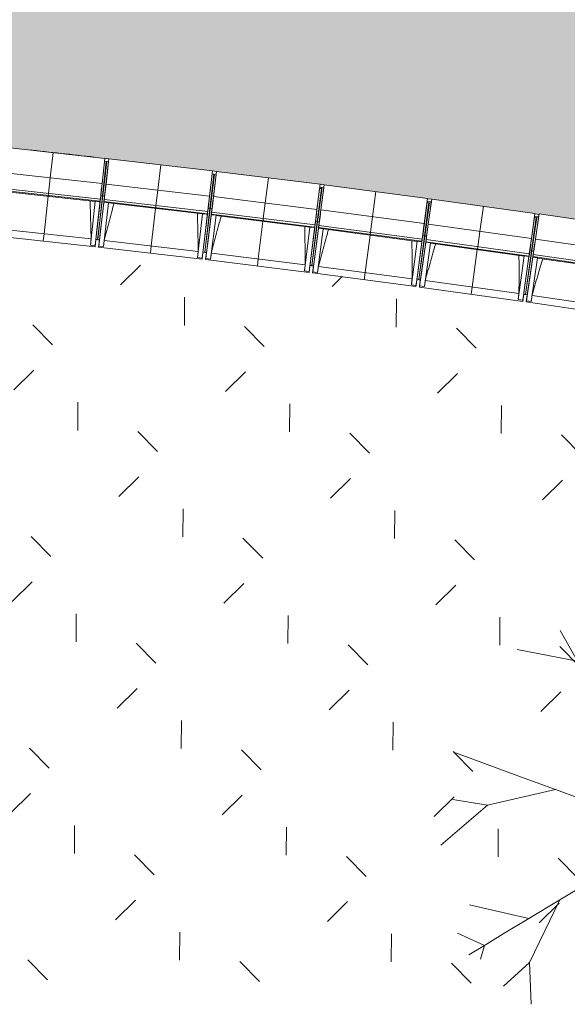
# Model space of a CAD drawing. Header units: centimetres. Extents: x -3187 to 4392, y -3706 to 602.
# Tile 6 of 26: x -793 to -336, y -3705 to -2883. Entities that reach past the tile are written whole.
import ezdxf

# ---------------------------------------------------------------- set-up
doc = ezdxf.new("R2010")
doc.units = ezdxf.units.CM
for name, color, linetype, lineweight in [('0-1', 7, 'Continuous', 5), ('ANNOTATIONS-1', 7, 'Continuous', 9), ('OSSATURE', 7, 'Continuous', 9), ('SOL', 7, 'Continuous', 9), ('TOIT', 7, 'Continuous', 9), ('Z', 7, 'Continuous', 9)]:
    doc.layers.add(name, color=color, linetype=linetype, lineweight=lineweight)
for name, color, linetype, lineweight, true_color in [('A-FLOR-PATT-1', 7, 'Continuous', 5, 0xf4f4f4), ('AB1_MAC-1', 7, 'Continuous', 9, 0xaaaaaa), ('AB3_VEGETATION-1', 7, 'Continuous', 9, 0xaaaaaa), ('AB3_VEGETATION_pelouse_surface-1', 7, 'Continuous', 9, 0xaaaaaa), ('OSSATURE-1', 5, 'Continuous', 9, 0x0000ff)]:
    doc.layers.add(name, color=color, linetype=linetype, lineweight=lineweight, true_color=true_color)
pattern_1 = [(0, (0, 0), (162.56, 40.64), [6.706, -115.214, 6.706, -115.214, -650.24]), (0, (0, 0), (162.56, 40.64), [-243.84, 6.706, -237.134, 6.706, -115.214, -284.48]), (0, (0, 0), (162.56, 40.64), [-609.6, 6.706, -74.574, 6.706, -196.494]), (120, (60.96, 20.32), (-116.47527, 120.4611), [6.706, -115.214, 6.706, -115.214, -650.24]), (120, (60.96, 20.32), (-116.47527, 120.4611), [-243.84, 6.706, -237.134, 6.706, -115.214, -284.48]), (120, (60.96, 20.32), (-116.47527, 120.4611), [-609.6, 6.706, -74.574, 6.706, -196.494]), (240, (81.28, 101.6), (-46.08473, -161.1011), [6.706, -115.214, 6.706, -115.214, -650.24]), (240, (81.28, 101.6), (-46.08473, -161.1011), [-243.84, 6.706, -237.134, 6.706, -115.214, -284.48]), (240, (81.28, 101.6), (-46.08473, -161.1011), [-609.6, 6.706, -74.574, 6.706, -196.494])]

# ---------------------------------------------------------------- blocks, each defined once
blk = doc.blocks.new('B02_ARC_rvt-1-2021_015_1011_ARC_1_100_Aménagement extérieur Etat projeté')
at = {"layer": 'A-FLOR-PATT-1'}
blk.add_hatch(color=256, dxfattribs=at).paths.add_polyline_path([(324.34, -3162.33), (461.48, -2506.28), (360.94, -2485.75), (250.36, -2464.27), (247.57, -2479), (126.31, -2456.74), (5.7, -2435.87), (-114.92, -2416.3), (-235.54, -2397.99), (-356.16, -2380.97), (-456.68, -2367.66), (-577.3, -2352.96), (-697.92, -2339.51), (-818.54, -2327.31), (-939.16, -2316.36), (-1042.07, -2307.93), (-1041.3, -2297.96), (-1046.26, -2297.58), (-1049, -2330.64), (-1184.99, -2320.29), (-1315.43, -2310.67), (-1315.43, -2312.18), (-1313.5, -2312.3), (-1318.89, -2399.13), (-1320.93, -2399.13), (-1321.11, -2402), (-1319.08, -2402.12), (-1324.66, -2488.94), (-1326.51, -2488.96), (-1326.69, -2491.82), (-1324.66, -2491.95), (-1330.05, -2578.78), (-1332.09, -2578.78), (-1332.27, -2581.65), (-1330.24, -2581.78), (-1335.64, -2668.61), (-1337.67, -2668.61), (-1337.85, -2671.48), (-1335.82, -2671.6), (-1341.4, -2758.42), (-1343.25, -2758.44), (-1343.43, -2761.3), (-1341.4, -2761.43), (-1346.8, -2848.26), (-1348.84, -2848.26), (-1349.01, -2851.13), (-1346.99, -2851.26), (-1352.7, -2943.19), (-1220.61, -2952.15), (-1099.99, -2961.54), (-979.37, -2972.13), (-858.75, -2983.93), (-722.14, -2998.73), (-722.14, -2998.79), (-597.4, -3013.58), (-542.47, -3020.42), (-542.47, -3020.67), (-539.03, -3021.1), (-539, -3020.86), (-452.76, -3032.34), (-452.75, -3032.61), (-449.34, -3033.07), (-449.29, -3032.7), (-363.12, -3044.69), (-363.12, -3045.13), (-359.73, -3045.63), (-359.66, -3045.18), (-273.58, -3057.79), (-273.58, -3058.32), (-270.21, -3058.81), (-270.13, -3058.3), (-184.14, -3071.54), (-184.07, -3072.33), (-180.82, -3072.84), (-180.69, -3072.07), (-94.82, -3086.05), (-94.8, -3086.9), (-91.52, -3087.45), (-91.36, -3086.48), (-5.57, -3100.95), (-5.57, -3102.05), (-2.32, -3102.63), (-2.12, -3101.53), (83.56, -3116.62), (83.56, -3117.9), (86.77, -3118.47), (86.99, -3117.23), (172.57, -3132.93), (172.28, -3134.48), (175.7, -3135.12), (176, -3133.56), (261.46, -3149.87), (261.11, -3151.67), (264.52, -3152.35), (264.88, -3150.53), (323.92, -3162.24)])
at = {"layer": 'SOL'}
for p, q in [((-718.67, -2999.09), (-722.14, -2998.69)), ((-722.14, -2998.69), (-718.67, -2999.09)), ((-628.8, -3009.7), (-632.27, -3009.28)), ((-632.27, -3009.28), (-628.8, -3009.7)), ((-539.02, -3020.98), (-542.48, -3020.54)), ((-542.48, -3020.54), (-539.02, -3020.98)), ((-449.32, -3032.93), (-452.78, -3032.45)), ((-452.78, -3032.45), (-449.32, -3032.93)), ((-359.71, -3045.53), (-363.17, -3045.03)), ((-363.17, -3045.03), (-359.71, -3045.53))]:
    blk.add_line(p, q, dxfattribs=at)
blk.add_arc((-2112.48, -15182.73), 12263.11, 83.531748, 83.79155, dxfattribs=at)
blk.add_arc((-2112.48, -15182.73), 12263.11, 83.531748, 83.79155, dxfattribs=at)
blk = doc.blocks.new('20_MUR PREFA_01 - MODULE_01 B-3165811-2021_015_1011_ARC_1_100_Aménagement extérieur Etat projeté')
at = {"layer": 'Z'}
for p, q in [((0, 72.21), (0, 66.14)), ((0, 66.14), (0, 34.62)), ((0, 34.62), (0, 33.97)), ((0, 33.97), (0, 32.17)), ((0, 32.17), (0, 19.17)), ((0, 19.17), (0, -2.03))]:
    blk.add_line(p, q, dxfattribs=at)
blk = doc.blocks.new('27_POUTRE TRAPEZE BETON - 300 x 600 mm-3203909-2021_015_1011_ARC_1_100_Aménagement extérieur Etat projeté')
at = {"layer": 'OSSATURE'}
h = blk.add_hatch(dxfattribs=at)
h.set_pattern_fill('FP_9', color=256, style=0, pattern_type=2)
h.set_pattern_definition([(97.87, (-2748.997, 39.045), (-62.5159, 155.4642), [6.706, -115.214, 6.706, -765.454]), (97.87, (-2748.997, 39.045), (-62.5159, 155.4642), [-128.626, -115.214, 6.706, -237.134, -406.4]), (97.87, (-2748.997, 39.045), (-62.5159, 155.4642), [-487.68, 6.706, -115.214, 6.706, -277.774]), (97.87, (-2748.997, 39.045), (-62.5159, 155.4642), [-616.306, -74.574, 6.706, -196.494]), (217.87, (-2777.473, 96.65), (-103.378, -131.87247), [6.706, -115.214, 6.706, -765.454]), (217.87, (-2777.473, 96.65), (-103.378, -131.87247), [-128.626, -115.214, 6.706, -237.134, -406.4]), (217.87, (-2777.473, 96.65), (-103.378, -131.87247), [-487.68, 6.706, -115.214, 6.706, -277.774]), (217.87, (-2777.473, 96.65), (-103.378, -131.87247), [-616.306, -74.574, 6.706, -196.494]), (337.87, (-2860.77, 105.65), (165.8939, -23.59176), [6.706, -115.214, 6.706, -765.454]), (337.87, (-2860.77, 105.65), (165.8939, -23.59176), [-128.626, -115.214, 6.706, -237.134, -406.4]), (337.87, (-2860.77, 105.65), (165.8939, -23.59176), [-487.68, 6.706, -115.214, 6.706, -277.774]), (337.87, (-2860.77, 105.65), (165.8939, -23.59176), [-616.306, -74.574, 6.706, -196.494])])
h.paths.add_polyline_path([(319.97, 9.25), (319.15, 9.25), (319.15, 5.78), (319.97, 5.78), (319.97, 6.76)])
for p, q in [((319.97, 8.2), (319.97, 9.25)), ((319.97, 9.25), (319.97, 5.78)), ((319.97, 5.78), (319.97, 8.2))]:
    blk.add_line(p, q, dxfattribs=at)
blk = doc.blocks.new('B02_DC_STR_rvt-1-2021_015_1011_ARC_1_100_Aménagement extérieur Etat projeté')
at = {"layer": 'OSSATURE'}
h = blk.add_hatch(dxfattribs=at)
h.set_pattern_fill('FP_5', color=256, style=0, pattern_type=2)
h.set_pattern_definition(pattern_1)
h.paths.add_polyline_path([(-541.36, -3024.01), (-541.24, -3023.14), (-542.78, -3022.94), (-542.89, -3023.8), (-541.77, -3023.95)])
h = blk.add_hatch(dxfattribs=at)
h.set_pattern_fill('FP_5', color=256, style=0, pattern_type=2)
h.set_pattern_definition(pattern_1)
h.paths.add_polyline_path([(-360.14, -3048.46), (-360.01, -3047.57), (-363.45, -3047.07), (-363.57, -3047.94), (-362.74, -3048.07)])
at = {"layer": 'ANNOTATIONS-1'}
for p, q in [((-726.62, -3066.87), (-729.6, -3066.53)), ((-637.24, -3077.36), (-640.21, -3077)), ((-547.92, -3088.49), (-550.9, -3088.11)), ((-458.7, -3100.27), (-461.67, -3099.87)), ((-369.56, -3112.68), (-372.53, -3112.26))]:
    blk.add_line(p, q, dxfattribs=at)
at = {"layer": 'OSSATURE'}
for p, q in [((-808.62, -2989.22), (-722.14, -2998.73)), ((-725.58, -3029.98), (-722.42, -3001.29)), ((-722.14, -2998.73), (-724.46, -3019.8)), ((-720.93, -3001.45), (-724.09, -3030.14)), ((-723.82, -3030.16), (-720.46, -3001.5)), ((-722.33, -3030.33), (-718.97, -3001.67)), ((-721.14, -3020.17), (-718.67, -2999.12)), ((-718.67, -2999.12), (-632.26, -3009.26)), ((-810.94, -3010.29), (-724.46, -3019.8)), ((-632.26, -3009.26), (-634.73, -3030.31)), ((-631.42, -3030.7), (-628.8, -3009.66)), ((-628.8, -3009.66), (-542.47, -3020.42)), ((-635.93, -3040.47), (-632.56, -3011.8)), ((-631.07, -3011.98), (-634.44, -3040.65)), ((-634.17, -3040.67), (-630.6, -3012.04)), ((-632.68, -3040.86), (-629.12, -3012.21)), ((-812.56, -3025), (-726.08, -3034.51)), ((-725.88, -3032.73), (-812.36, -3023.21)), ((-808.65, -3026.08), (-730.13, -3034.73)), ((-724.97, -3024.41), (-726.08, -3034.51)), ((-724.46, -3019.8), (-725.88, -3032.73)), ((-725.88, -3032.73), (-725.1, -3025.64)), ((-725.1, -3025.64), (-724.85, -3023.35)), ((-724.85, -3023.35), (-724.97, -3024.41)), ((-722.87, -3034.87), (-721.68, -3024.77)), ((-722.66, -3033.08), (-721.14, -3020.17)), ((-721.83, -3026), (-722.66, -3033.08)), ((-721.56, -3023.72), (-721.83, -3026)), ((-721.68, -3024.77), (-721.56, -3023.72)), ((-721.14, -3020.17), (-634.73, -3030.31)), ((-546.35, -3051.61), (-542.89, -3023.8)), ((-542.47, -3020.42), (-545.09, -3041.46)), ((-541.4, -3024), (-544.86, -3051.8)), ((-544.6, -3051.82), (-540.82, -3023.19)), ((-543.11, -3052.02), (-539.33, -3023.38)), ((-542.89, -3023.8), (-541.36, -3024.01)), ((-541.36, -3024.01), (-542.89, -3023.8)), ((-541.77, -3041.87), (-539, -3020.86)), ((-541.24, -3023.14), (-541.36, -3024.01)), ((-539, -3020.86), (-452.75, -3032.24)), ((-730.1, -3034.51), (-734.14, -3071.19)), ((-726.13, -3034.95), (-730.16, -3071.62)), ((-726.13, -3034.93), (-730.11, -3034.49)), ((-730.11, -3034.49), (-730.1, -3034.51)), ((-726.13, -3034.95), (-730.1, -3034.51)), ((-725.72, -3031.22), (-728.98, -3060.89)), ((-728.12, -3066.81), (-723.82, -3030.16)), ((-724.09, -3030.14), (-728.1, -3066.61)), ((-726.08, -3034.51), (-726.13, -3034.93)), ((-725.96, -3061.22), (-722.48, -3031.57)), ((-725.58, -3029.98), (-725.72, -3031.22)), ((-724.09, -3030.14), (-725.58, -3029.98)), ((-722.33, -3030.33), (-723.82, -3030.16)), ((-722.92, -3035.28), (-722.87, -3034.87)), ((-722.87, -3034.87), (-636.46, -3045.01)), ((-636.25, -3043.22), (-722.66, -3033.08)), ((-722.48, -3031.57), (-722.33, -3030.33)), ((-635.27, -3034.91), (-636.46, -3045.01)), ((-634.73, -3030.31), (-636.25, -3043.22)), ((-635.42, -3036.14), (-635.15, -3033.86)), ((-635.15, -3033.86), (-635.27, -3034.91)), ((-633.03, -3043.6), (-631.42, -3030.7)), ((-631.86, -3034.24), (-632.15, -3036.52)), ((-631.99, -3035.3), (-631.86, -3034.24)), ((-631.42, -3030.7), (-545.09, -3041.46)), ((-452.75, -3032.24), (-455.52, -3053.25)), ((-452.21, -3053.69), (-449.29, -3032.7)), ((-449.29, -3032.7), (-363.12, -3044.69)), ((-727.22, -3071.95), (-722.92, -3035.3)), ((-723.24, -3072.42), (-718.94, -3035.77)), ((-722.92, -3035.3), (-722.92, -3035.28)), ((-718.94, -3035.75), (-722.92, -3035.28)), ((-718.94, -3035.77), (-722.92, -3035.3)), ((-718.96, -3035.98), (-640.51, -3045.19)), ((-718.94, -3035.77), (-718.94, -3035.75)), ((-636.07, -3041.71), (-639.55, -3071.36)), ((-634.44, -3040.65), (-638.74, -3077.3)), ((-638.71, -3077.08), (-634.17, -3040.67)), ((-636.53, -3071.71), (-632.84, -3042.09)), ((-636.25, -3043.22), (-635.42, -3036.14)), ((-635.93, -3040.47), (-636.07, -3041.71)), ((-634.44, -3040.65), (-635.93, -3040.47)), ((-632.68, -3040.86), (-634.17, -3040.67)), ((-633.25, -3045.39), (-631.99, -3035.3)), ((-632.15, -3036.52), (-633.03, -3043.6)), ((-632.84, -3042.09), (-632.68, -3040.86)), ((-545.09, -3041.46), (-546.69, -3054.36)), ((-543.47, -3054.76), (-541.77, -3041.87)), ((-541.77, -3041.87), (-455.52, -3053.25)), ((-456.86, -3063.4), (-453.18, -3035.51)), ((-451.69, -3035.71), (-455.37, -3063.59)), ((-455.11, -3063.62), (-451.23, -3035.78)), ((-453.62, -3063.83), (-449.75, -3035.98)), ((-640.48, -3044.97), (-644.78, -3081.62)), ((-636.51, -3045.44), (-640.81, -3082.09)), ((-636.51, -3045.42), (-640.49, -3044.96)), ((-640.49, -3044.96), (-640.48, -3044.97)), ((-636.51, -3045.44), (-640.48, -3044.97)), ((-637.87, -3082.43), (-633.3, -3045.82)), ((-636.46, -3045.01), (-636.51, -3045.42)), ((-633.9, -3082.93), (-629.33, -3046.31)), ((-633.3, -3045.8), (-633.25, -3045.39)), ((-633.3, -3045.82), (-633.3, -3045.8)), ((-629.33, -3046.29), (-633.3, -3045.8)), ((-629.33, -3046.31), (-633.3, -3045.82)), ((-633.25, -3045.39), (-546.92, -3056.15)), ((-546.69, -3054.36), (-633.03, -3043.6)), ((-629.35, -3046.53), (-550.97, -3056.3)), ((-629.33, -3046.31), (-629.33, -3046.29)), ((-545.66, -3046.06), (-546.92, -3056.15)), ((-546.69, -3054.36), (-545.81, -3047.28)), ((-545.81, -3047.28), (-545.53, -3045)), ((-545.53, -3045), (-545.66, -3046.06)), ((-543.71, -3056.55), (-542.38, -3046.47)), ((-542.54, -3047.69), (-543.47, -3054.76)), ((-542.24, -3045.41), (-542.54, -3047.69)), ((-542.38, -3046.47), (-542.24, -3045.41)), ((-367.45, -3075.83), (-363.57, -3047.94)), ((-363.12, -3044.69), (-366.04, -3065.69)), ((-362.09, -3048.16), (-365.97, -3076.03)), ((-365.71, -3076.06), (-361.63, -3048.23)), ((-364.22, -3076.28), (-360.14, -3048.46)), ((-363.57, -3047.94), (-360.14, -3048.46)), ((-360.14, -3048.46), (-363.57, -3047.94)), ((-362.74, -3066.15), (-359.66, -3045.18)), ((-359.66, -3045.18), (-273.58, -3057.79)), ((-812.08, -3057.42), (-733.6, -3066.06)), ((-550.94, -3056.08), (-555.5, -3092.7)), ((-546.97, -3056.58), (-551.53, -3093.19)), ((-546.97, -3056.56), (-550.94, -3056.06)), ((-550.94, -3056.06), (-550.94, -3056.08)), ((-546.97, -3056.58), (-550.94, -3056.08)), ((-546.51, -3052.85), (-550.2, -3082.47)), ((-549.43, -3088.41), (-544.6, -3051.82)), ((-544.86, -3051.8), (-549.4, -3088.21)), ((-548.59, -3093.56), (-543.77, -3056.98)), ((-547.18, -3082.81), (-543.28, -3053.26)), ((-546.92, -3056.15), (-546.97, -3056.56)), ((-546.35, -3051.61), (-546.51, -3052.85)), ((-544.86, -3051.8), (-546.35, -3051.61)), ((-544.63, -3094.08), (-539.8, -3057.5)), ((-543.11, -3052.02), (-544.6, -3051.82)), ((-543.77, -3056.98), (-543.76, -3056.96)), ((-539.8, -3057.5), (-543.77, -3056.98)), ((-543.76, -3056.96), (-543.71, -3056.55)), ((-539.79, -3057.48), (-543.76, -3056.96)), ((-543.71, -3056.55), (-457.46, -3067.93)), ((-457.22, -3066.14), (-543.47, -3054.76)), ((-543.28, -3053.26), (-543.11, -3052.02)), ((-539.82, -3057.72), (-461.51, -3068.05)), ((-539.8, -3057.5), (-539.79, -3057.48)), ((-456.13, -3057.84), (-457.46, -3067.93)), ((-455.52, -3053.25), (-457.22, -3066.14)), ((-457.2, -3065.99), (-456.29, -3059.07)), ((-456.29, -3059.07), (-455.99, -3056.79)), ((-455.99, -3056.79), (-456.13, -3057.84)), ((-454.25, -3068.35), (-452.85, -3058.28)), ((-454, -3066.57), (-452.21, -3053.69)), ((-453.02, -3059.5), (-454, -3066.57)), ((-452.7, -3057.23), (-453.02, -3059.5)), ((-452.85, -3058.28), (-452.7, -3057.23)), ((-452.21, -3053.69), (-366.04, -3065.69)), ((-816.74, -3063.01), (-730.26, -3072.52)), ((-730.26, -3072.52), (-729.6, -3066.53)), ((-729.62, -3066.65), (-728.13, -3066.82)), ((-728.98, -3060.89), (-729.59, -3066.45)), ((-728.11, -3066.7), (-728.13, -3066.82)), ((-728.12, -3066.81), (-726.63, -3066.98)), ((-726.62, -3066.87), (-727.32, -3072.85)), ((-726.63, -3066.98), (-725.96, -3061.22)), ((-722.62, -3067.3), (-644.21, -3076.5)), ((-461.48, -3067.83), (-466.31, -3104.42)), ((-457.51, -3068.34), (-461.48, -3067.81)), ((-461.48, -3067.81), (-461.48, -3067.83)), ((-457.51, -3068.36), (-461.48, -3067.83)), ((-457.02, -3064.64), (-460.93, -3094.23)), ((-455.37, -3063.59), (-460.2, -3100.18)), ((-460.17, -3099.96), (-455.11, -3063.62)), ((-457.91, -3094.63), (-453.8, -3065.06)), ((-456.86, -3063.4), (-457.02, -3064.64)), ((-455.37, -3063.59), (-456.86, -3063.4)), ((-453.62, -3063.83), (-455.11, -3063.62)), ((-367.84, -3078.56), (-454, -3066.57)), ((-453.8, -3065.06), (-453.62, -3063.83)), ((-366.04, -3065.69), (-367.84, -3078.56)), ((-364.62, -3079.01), (-362.74, -3066.15)), ((-362.74, -3066.15), (-276.66, -3078.77)), ((-734.14, -3071.19), (-734.14, -3071.16)), ((-730.16, -3071.62), (-734.14, -3071.19)), ((-730.16, -3071.6), (-730.26, -3072.52)), ((-727.32, -3072.85), (-727.21, -3071.92)), ((-727.32, -3072.85), (-640.92, -3082.99)), ((-723.24, -3072.42), (-727.22, -3071.95)), ((-723.24, -3072.39), (-723.24, -3072.42)), ((-639.55, -3071.36), (-640.23, -3077.12)), ((-637.22, -3077.26), (-636.53, -3071.71)), ((-457.51, -3068.36), (-462.34, -3104.94)), ((-459.4, -3105.33), (-454.31, -3068.78)), ((-457.46, -3067.93), (-457.51, -3068.34)), ((-455.44, -3105.88), (-450.35, -3069.33)), ((-454.31, -3068.76), (-454.25, -3068.35)), ((-454.31, -3068.78), (-454.31, -3068.76)), ((-450.34, -3069.31), (-454.31, -3068.76)), ((-450.35, -3069.33), (-454.31, -3068.78)), ((-454.25, -3068.35), (-368.08, -3080.35)), ((-450.37, -3069.55), (-372.14, -3080.44)), ((-450.35, -3069.33), (-450.34, -3069.31)), ((-371.06, -3112.57), (-365.71, -3076.06)), ((-365.97, -3076.03), (-371.03, -3112.37)), ((-366.68, -3070.28), (-368.08, -3080.35)), ((-367.84, -3078.56), (-366.85, -3071.5)), ((-367.45, -3075.83), (-367.63, -3077.06)), ((-365.97, -3076.03), (-367.45, -3075.83)), ((-366.85, -3071.5), (-366.54, -3069.23)), ((-366.54, -3069.23), (-366.68, -3070.28)), ((-364.22, -3076.28), (-365.71, -3076.06)), ((-364.88, -3080.79), (-363.41, -3070.73)), ((-363.59, -3071.96), (-364.62, -3079.01)), ((-363.25, -3069.69), (-363.59, -3071.96)), ((-363.41, -3070.73), (-363.25, -3069.69)), ((-644.78, -3081.62), (-644.78, -3081.6)), ((-640.81, -3082.09), (-644.78, -3081.62)), ((-640.92, -3082.99), (-640.21, -3077.01)), ((-640.81, -3082.06), (-640.92, -3082.99)), ((-640.23, -3077.12), (-638.74, -3077.3)), ((-638.74, -3077.29), (-637.25, -3077.47)), ((-637.23, -3077.36), (-637.98, -3083.33)), ((-637.98, -3083.33), (-637.86, -3082.41)), ((-637.98, -3083.33), (-551.65, -3094.09)), ((-633.9, -3082.93), (-637.87, -3082.43)), ((-633.89, -3082.9), (-633.9, -3082.93)), ((-633.24, -3077.81), (-554.89, -3087.58)), ((-550.2, -3082.47), (-550.89, -3088.02)), ((-547.94, -3088.6), (-547.18, -3082.85)), ((-372.11, -3080.23), (-377.2, -3116.77)), ((-368.14, -3080.78), (-373.23, -3117.32)), ((-368.14, -3080.76), (-372.11, -3080.21)), ((-372.11, -3080.21), (-372.11, -3080.23)), ((-368.14, -3080.78), (-372.11, -3080.23)), ((-367.63, -3077.06), (-371.74, -3106.63)), ((-370.3, -3117.73), (-364.95, -3081.22)), ((-368.73, -3107.05), (-364.4, -3077.51)), ((-368.08, -3080.35), (-368.14, -3080.76)), ((-366.34, -3118.31), (-360.99, -3081.8)), ((-364.95, -3081.22), (-364.94, -3081.21)), ((-360.99, -3081.8), (-364.95, -3081.22)), ((-364.94, -3081.21), (-364.88, -3080.79)), ((-360.98, -3081.79), (-364.94, -3081.21)), ((-364.88, -3080.79), (-278.8, -3093.41)), ((-278.54, -3091.63), (-364.62, -3079.01)), ((-364.4, -3077.51), (-364.22, -3076.28)), ((-361.01, -3082.02), (-282.86, -3093.48)), ((-360.99, -3081.8), (-360.98, -3081.79)), ((-551.65, -3094.09), (-550.9, -3088.11)), ((-550.92, -3088.23), (-549.43, -3088.42)), ((-549.41, -3088.3), (-549.43, -3088.42)), ((-549.43, -3088.41), (-547.94, -3088.6)), ((-547.93, -3088.5), (-548.71, -3094.46)), ((-543.93, -3088.97), (-465.66, -3099.3)), ((-555.5, -3092.7), (-555.5, -3092.67)), ((-551.53, -3093.19), (-555.5, -3092.7)), ((-551.53, -3093.17), (-551.65, -3094.09)), ((-548.71, -3094.46), (-548.59, -3093.53)), ((-548.71, -3094.46), (-462.46, -3105.84)), ((-544.63, -3094.08), (-548.59, -3093.56)), ((-544.62, -3094.06), (-544.63, -3094.08)), ((-462.46, -3105.84), (-461.67, -3099.87)), ((-460.93, -3094.23), (-461.69, -3099.98)), ((-461.69, -3099.98), (-460.2, -3100.18)), ((-460.2, -3100.17), (-458.71, -3100.37)), ((-458.7, -3100.27), (-459.53, -3106.22)), ((-458.68, -3100.17), (-457.91, -3094.63)), ((-454.71, -3100.77), (-376.51, -3111.66)), ((-466.31, -3104.42), (-466.31, -3104.39)), ((-462.34, -3104.94), (-466.31, -3104.42)), ((-462.34, -3104.91), (-462.46, -3105.84)), ((-459.53, -3106.22), (-459.4, -3105.3)), ((-459.53, -3106.22), (-373.36, -3118.22)), ((-455.44, -3105.88), (-459.4, -3105.33)), ((-455.43, -3105.85), (-455.44, -3105.88)), ((-371.74, -3106.63), (-372.51, -3112.16)), ((-369.57, -3112.79), (-368.73, -3107.05)), ((-377.2, -3116.77), (-377.2, -3116.75)), ((-373.23, -3117.32), (-377.2, -3116.77)), ((-373.36, -3118.22), (-372.53, -3112.26)), ((-372.54, -3112.37), (-371.06, -3112.58)), ((-371.04, -3112.47), (-371.06, -3112.58)), ((-371.06, -3112.57), (-369.57, -3112.79)), ((-369.56, -3112.69), (-370.43, -3118.63)), ((-365.57, -3113.21), (-287.45, -3124.66)), ((-373.23, -3117.3), (-373.36, -3118.22)), ((-370.43, -3118.63), (-370.29, -3117.71)), ((-370.43, -3118.63), (-284.35, -3131.25)), ((-366.34, -3118.31), (-370.3, -3117.73)), ((-366.33, -3118.29), (-366.34, -3118.31))]:
    blk.add_line(p, q, dxfattribs=at)
at = {"layer": 'OSSATURE', "flags": 128}
for points in [[(-730.13, -3034.73), (-730.12, -3034.61), (-730.11, -3034.49)], [(-718.94, -3035.75), (-718.95, -3035.87), (-718.96, -3035.98)], [(-640.51, -3045.19), (-640.5, -3045.07), (-640.49, -3044.96)], [(-629.33, -3046.29), (-629.34, -3046.41), (-629.35, -3046.53)], [(-550.97, -3056.3), (-550.96, -3056.18), (-550.94, -3056.06)], [(-539.79, -3057.48), (-539.81, -3057.6), (-539.82, -3057.72)], [(-734.14, -3071.16), (-734.03, -3070.14), (-733.92, -3069.12), (-733.82, -3068.1), (-733.71, -3067.08), (-733.6, -3066.06)], [(-722.62, -3067.3), (-722.74, -3068.31), (-722.87, -3069.33), (-722.99, -3070.35), (-723.11, -3071.37), (-723.24, -3072.39)], [(-461.51, -3068.05), (-461.5, -3067.93), (-461.48, -3067.81)], [(-450.34, -3069.31), (-450.36, -3069.43), (-450.37, -3069.55)], [(-644.78, -3081.6), (-644.67, -3080.58), (-644.55, -3079.56), (-644.44, -3078.54), (-644.32, -3077.52), (-644.21, -3076.5)], [(-633.24, -3077.81), (-633.37, -3078.83), (-633.5, -3079.85), (-633.63, -3080.87), (-633.76, -3081.89), (-633.89, -3082.9)], [(-372.14, -3080.44), (-372.13, -3080.32), (-372.11, -3080.21)], [(-360.98, -3081.79), (-361, -3081.9), (-361.01, -3082.02)], [(-555.5, -3092.67), (-555.38, -3091.65), (-555.26, -3090.63), (-555.13, -3089.62), (-555.01, -3088.6), (-554.89, -3087.58)], [(-543.93, -3088.97), (-544.07, -3089.99), (-544.21, -3091.01), (-544.34, -3092.02), (-544.48, -3093.04), (-544.62, -3094.06)], [(-466.31, -3104.39), (-466.18, -3103.37), (-466.05, -3102.35), (-465.92, -3101.34), (-465.79, -3100.32), (-465.66, -3099.3)], [(-454.71, -3100.77), (-454.85, -3101.79), (-455, -3102.81), (-455.14, -3103.82), (-455.29, -3104.84), (-455.43, -3105.85)], [(-377.2, -3116.75), (-377.06, -3115.73), (-376.92, -3114.71), (-376.78, -3113.7), (-376.64, -3112.68), (-376.51, -3111.66)], [(-365.57, -3113.21), (-365.72, -3114.23), (-365.87, -3115.24), (-366.03, -3116.26), (-366.18, -3117.27), (-366.33, -3118.29)]]:
    blk.add_lwpolyline(points, dxfattribs=at)
at = {"layer": 'OSSATURE'}
for points, knots in [([(-733.6, -3066.06), (-733.69, -3061.46), (-733.84, -3054.57), (-734.11, -3045.39), (-734.31, -3039.36), (-734.45, -3035.64), (-734.5, -3034.21)], [0, 0, 0, 0, 0.2222222, 0.3333333, 0.4444444, 0.5134097, 0.5134097, 0.5134097, 0.5134097]), ([(-714.6, -3036.5), (-715.12, -3038.42), (-716.38, -3043.12), (-719.09, -3053.38), (-721.22, -3061.72), (-722.62, -3067.3)], [0.487154, 0.487154, 0.487154, 0.487154, 0.5833333, 0.7222222, 1, 1, 1, 1]), ([(-644.21, -3076.5), (-644.26, -3071.9), (-644.37, -3065.01), (-644.57, -3055.82), (-644.72, -3049.79), (-644.83, -3046.07), (-644.88, -3044.64)], [0, 0, 0, 0, 0.2222222, 0.3333333, 0.4444444, 0.5134097, 0.5134097, 0.5134097, 0.5134097]), ([(-625, -3047.07), (-625.53, -3048.99), (-626.83, -3053.68), (-629.61, -3063.92), (-631.8, -3072.25), (-633.24, -3077.81)], [0.487154, 0.487154, 0.487154, 0.487154, 0.5833333, 0.7222222, 1, 1, 1, 1]), ([(-554.89, -3087.58), (-554.91, -3082.98), (-554.97, -3076.09), (-555.1, -3066.9), (-555.22, -3060.87), (-555.3, -3057.15), (-555.33, -3055.72)], [0, 0, 0, 0, 0.2222222, 0.3333333, 0.4444444, 0.5134097, 0.5134097, 0.5134097, 0.5134097]), ([(-535.47, -3058.29), (-536.02, -3060.21), (-537.35, -3064.89), (-540.2, -3075.11), (-542.45, -3083.42), (-543.93, -3088.97)], [0.487154, 0.487154, 0.487154, 0.487154, 0.5833333, 0.7222222, 1, 1, 1, 1]), ([(-465.66, -3099.3), (-465.64, -3094.7), (-465.65, -3087.81), (-465.72, -3078.62), (-465.79, -3072.59), (-465.85, -3068.87), (-465.87, -3067.44)], [0, 0, 0, 0, 0.2222222, 0.3333333, 0.4444444, 0.5134097, 0.5134097, 0.5134097, 0.5134097]), ([(-446.02, -3070.15), (-446.59, -3072.06), (-447.95, -3076.73), (-450.88, -3086.94), (-453.19, -3095.23), (-454.71, -3100.77)], [0.487154, 0.487154, 0.487154, 0.487154, 0.5833333, 0.7222222, 1, 1, 1, 1]), ([(-376.51, -3111.66), (-376.46, -3107.07), (-376.42, -3100.17), (-376.42, -3090.98), (-376.45, -3084.95), (-376.48, -3081.23), (-376.49, -3079.8)], [0, 0, 0, 0, 0.2222222, 0.3333333, 0.4444444, 0.5134097, 0.5134097, 0.5134097, 0.5134097]), ([(-356.71, -3082.81), (-357.27, -3084.67), (-358.66, -3089.28), (-361.64, -3099.4), (-364.01, -3107.68), (-365.57, -3113.21)], [0.4897372, 0.4897372, 0.4897372, 0.4897372, 0.5833333, 0.7222222, 1, 1, 1, 1])]:
    blk.add_open_spline(points, degree=3, knots=knots, dxfattribs=at)
at = {"layer": 'SOL'}
for p, q in [((-720.93, -3001.45), (-728.1, -3066.61)), ((-638.71, -3077.08), (-630.6, -3012.04)), ((-541.4, -3024), (-549.4, -3088.21)), ((-460.17, -3099.96), (-451.23, -3035.78)), ((-362.09, -3048.16), (-371.03, -3112.37)), ((-726.62, -3066.87), (-729.6, -3066.53)), ((-729.6, -3066.53), (-726.62, -3066.87)), ((-728.1, -3066.61), (-729.59, -3066.45)), ((-640.21, -3077), (-637.23, -3077.36)), ((-637.23, -3077.36), (-638.72, -3077.18)), ((-637.22, -3077.26), (-638.71, -3077.08)), ((-549.39, -3088.31), (-550.9, -3088.11)), ((-550.9, -3088.11), (-547.92, -3088.49)), ((-549.4, -3088.21), (-550.89, -3088.02)), ((-458.7, -3100.27), (-461.67, -3099.87)), ((-461.67, -3099.87), (-458.7, -3100.27)), ((-458.68, -3100.17), (-460.17, -3099.96)), ((-369.56, -3112.68), (-372.53, -3112.26)), ((-372.53, -3112.26), (-369.56, -3112.68)), ((-371.03, -3112.37), (-372.51, -3112.16))]:
    blk.add_line(p, q, dxfattribs=at)
at = {"layer": 'TOIT'}
for p, q in [((-722.41, -3001.21), (-718.96, -3001.6)), ((-632.55, -3011.7), (-629.1, -3012.11)), ((-542.76, -3022.82), (-539.32, -3023.26)), ((-453.06, -3034.6), (-449.62, -3035.06)), ((-363.44, -3047.02), (-360, -3047.51))]:
    blk.add_line(p, q, dxfattribs=at)
at = {"layer": 'OSSATURE-1'}
for name, p, rotation in [('20_MUR PREFA_01 - MODULE_01 B-3165811-2021_015_1011_ARC_1_100_Aménagement extérieur Etat projeté', (-765.6, -2995.99), 173.7193933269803), ('20_MUR PREFA_01 - MODULE_01 B-3165811-2021_015_1011_ARC_1_100_Aménagement extérieur Etat projeté', (-675.7, -3006.2), 173.3077588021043), ('20_MUR PREFA_01 - MODULE_01 B-3165811-2021_015_1011_ARC_1_100_Aménagement extérieur Etat projeté', (-585.88, -3017.06), 172.8961242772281), ('20_MUR PREFA_01 - MODULE_01 B-3165811-2021_015_1011_ARC_1_100_Aménagement extérieur Etat projeté', (-496.14, -3028.56), 172.4844897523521), ('27_POUTRE TRAPEZE BETON - 300 x 600 mm-3203909-2021_015_1011_ARC_1_100_Aménagement extérieur Etat projeté', (-415.09, -2717.76), 262.1298289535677), ('20_MUR PREFA_01 - MODULE_01 B-3165811-2021_015_1011_ARC_1_100_Aménagement extérieur Etat projeté', (-406.48, -3040.71), 172.0728552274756)]:
    blk.add_blockref(name, p, dxfattribs=dict(at, rotation=rotation))
blk = doc.blocks.new('site_dwg_GVJ2J_2-V2-2021_015_1011_ARC_1_100_Aménagement extérieur Etat projeté')
at = {"layer": 'AB3_VEGETATION-1'}
for p, q in [((0.01511, 0.03786), (0.00914, 0.04916)), ((-0.00879, 0.02639), (-0.02018, 0.03548)), ((0.03897, 0.01175), (0.04408, 0.02346)), ((-0.03016, -0.02747), (-0.02983, -0.03615)), ((-0.00364, -0.02751), (0.00051, -0.03614)), ((-0.00462, -0.03502), (-0.00604, -0.03614))]:
    blk.add_line(p, q, dxfattribs=at)
at = {"layer": 'AB3_VEGETATION-1', "flags": 128}
for points in [[(-0.01083, 0.04877), (-0.01458, 0.04387), (-0.01721, 0.04531)], [(-0.01118, 0.03358), (-0.01313, 0.03948), (-0.01458, 0.04387), (-0.01578, 0.04748)], [(-0.00085, 0.00136), (-0.00313, 0.00929), (-0.00608, 0.01819), (-0.00879, 0.02639), (-0.01118, 0.03358), (-0.00564, 0.04498)], [(0.03512, 0.00339), (0.02758, 0.00267), (0.01897, 0.00185), (0.00964, 0.00096), (0.0014, 0.0005), (0.00526, 0.0082), (0.01038, 0.01605), (0.0151, 0.02329), (0.0151, 0.03786), (0.01784, 0.04465)], [(-0.03274, 0.03786), (-0.02018, 0.03548), (-0.02379, 0.04185)], [(0.01924, 0.02963), (0.02264, 0.03484), (0.02516, 0.03871), (0.02724, 0.0419)], [(0.03133, 0.03884), (0.02516, 0.03871), (0.02464, 0.04166)], [(0.0151, 0.02329), (0.01924, 0.02963), (0.0316, 0.03241)], [(-0.04558, 0.01634), (-0.04201, 0.01502), (-0.03768, 0.01342), (-0.03185, 0.01127), (-0.02474, 0.00865), (-0.03895, 0.00541)], [(0.02758, 0.00267), (0.03897, 0.01175), (0.04598, 0.01385)], [(-0.02474, 0.00865), (-0.01663, 0.00566), (-0.00784, 0.00241), (-0.00119, -0.00103), (-0.00841, -0.00502), (-0.01643, -0.00987), (-0.02383, -0.01434)], [(-0.04618, 0.00656), (-0.03895, 0.00541), (-0.04863, -0.00292)], [(0.04789, 0.00666), (0.0459, 0.00442), (0.0413, 0.00398), (0.03512, 0.00339), (0.04499, -0.00454)], [(0.04985, -0.00032), (0.0459, 0.00442), (0.04969, 0.00479)], [(0.01809, -0.03137), (0.01814, -0.01871), (0.01287, -0.01326), (0.00687, -0.00705), (0.00007, -0.00151), (-0.00132, -0.00964), (-0.00253, -0.01894), (-0.00364, -0.02751), (-0.00462, -0.03502), (-0.00476, -0.03614)], [(-0.04265, -0.0154), (-0.03031, -0.01827), (-0.02383, -0.01434), (-0.03016, -0.02747), (-0.03556, -0.03241)], [(0.01287, -0.01326), (0.02708, -0.01651), (0.03309, -0.02068)], [(-0.03031, -0.01827), (-0.03563, -0.02148), (-0.03958, -0.02387), (-0.04519, -0.02131)], [(0.01814, -0.01871), (0.02246, -0.02317), (0.02567, -0.02649), (0.02831, -0.02923)], [(-0.04283, -0.02584), (-0.03958, -0.02387), (-0.04039, -0.02675)]]:
    blk.add_lwpolyline(points, dxfattribs=at)
blk = doc.blocks.new('site_dwg-305339-2021_015_1011_ARC_1_100_Aménagement extérieur Etat projeté')
at = {"layer": 'AB3_VEGETATION_pelouse_surface-1'}
h = blk.add_hatch(dxfattribs=at)
h.set_pattern_fill('FP_2', color=256, style=0, pattern_type=2)
h.set_pattern_definition([(89.567, (-40318099.34, -17074163.435), (-87.71750986, 89.0534421), [23.437, -153.339]), (44.567, (-40318099.34, -17074163.43), (-87.71785487, 89.05379237), [23.438, -101.563]), (134.567, (-40318099.34, -17074163.43), (-89.05379237, -87.71785487), [23.437, -101.562])])
h.paths.add_polyline_path([(29872, 16486.8), (29942.15, 16486.81), (29946.26, 16505.19), (29950.52, 16528.09), (29953.94, 16551.13), (29956.79, 16577.14), (29958.58, 16603.23), (29959.31, 16629.38), (29958.97, 16655.54), (29957.58, 16681.66), (29955.12, 16707.71), (29950.88, 16723.33), (29945.45, 16738.57), (29938.87, 16753.36), (29931.17, 16767.59), (29922.39, 16781.19), (29912.6, 16794.08), (29901.85, 16806.18), (29890.2, 16817.41), (29877.72, 16827.72), (29864.48, 16837.03), (29850.57, 16845.3), (29836.06, 16852.48), (29821.05, 16858.52), (29805.61, 16863.39), (29789.85, 16867.06), (29778.09, 16868.86), (29775.69, 16861.72), (29770.38, 16863.5), (29769.59, 16860.6), (29774.74, 16858.88), (29747.05, 16776.4), (29741.59, 16778.23), (29740.63, 16775.39), (29746.09, 16773.56), (29718.41, 16691.08), (29712.79, 16692.95), (29711.83, 16690.12), (29717.45, 16688.24), (29665.38, 16533.11), (29508.92, 16584.6), (29510.6, 16590.41), (29507.91, 16591.14), (29506.1, 16585.52), (29423.27, 16612.12), (29425.08, 16617.75), (29422.19, 16618.56), (29420.45, 16613.02), (29337.43, 16639.03), (29339.16, 16644.81), (29336.33, 16645.55), (29334.61, 16639.9), (29251.4, 16665.31), (29253.12, 16670.96), (29250.22, 16671.73), (29248.57, 16666.17), (29165.18, 16690.98), (29166.8, 16696.79), (29163.99, 16697.48), (29162.34, 16691.81), (29078.78, 16716.02), (29080.42, 16721.7), (29077.51, 16722.43), (29075.94, 16716.84), (28992.2, 16740.45), (28993.71, 16746.29), (28990.92, 16746.94), (28989.35, 16741.24), (28967.86, 16747.14), (28911.34, 16532.47), (28899.47, 16535.55), (28890.24, 16499.81), (28387.71, 16629.98), (28441.47, 16880.25), (28378.1, 16894.71), (28379.41, 16900.47), (28376.45, 16901), (28375.21, 16895.35), (28290.25, 16914.1), (28291.55, 16919.96), (28288.57, 16920.4), (28287.36, 16914.72), (28202.27, 16932.86), (28203.35, 16938.67), (28200.54, 16939.14), (28199.37, 16933.45), (28114.16, 16950.98), (28115.37, 16956.86), (28112.39, 16957.27), (28111.26, 16951.55), (28025.92, 16968.47), (28027.07, 16974.26), (28024.1, 16974.75), (28023.01, 16969.02), (27937.55, 16985.32), (27938.68, 16991.22), (27935.7, 16991.61), (27934.64, 16985.86), (27849.07, 17001.54), (27850.13, 17007.35), (27847.18, 17007.84), (27846.16, 17002.06), (27760.47, 17017.13), (27761.51, 17023.04), (27758.53, 17023.41), (27757.56, 17017.62), (27671.76, 17032.07), (27672.75, 17037.9), (27669.78, 17038.37), (27668.84, 17032.54), (27582.95, 17046.38), (27583.89, 17052.21), (27580.93, 17052.66), (27580.03, 17046.83), (27494.04, 17060.05), (27494.95, 17065.99), (27491.97, 17066.32), (27491.11, 17060.48), (27405.03, 17073.08), (27405.89, 17078.93), (27402.92, 17079.34), (27402.1, 17073.49), (27315.93, 17085.47), (27316.76, 17091.43), (27313.77, 17091.71), (27313, 17085.86), (27226.77, 17097.45), (27227.52, 17103.08), (27224.54, 17103.47), (27223.81, 17097.59), (27137.48, 17108.33), (27138.22, 17114.31), (27135.22, 17114.54), (27134.54, 17108.68), (27048.13, 17118.8), (27048.82, 17124.67), (27045.84, 17125.04), (27045.19, 17119.13), (26958.71, 17128.63), (26959.37, 17134.62), (26956.37, 17134.81), (26955.77, 17128.93), (26869.22, 17137.81), (26869.82, 17143.69), (26866.84, 17144.03), (26866.28, 17138.09), (26779.67, 17146.35), (26780.05, 17152.37), (26777.24, 17152.49), (26776.72, 17146.61), (26690.06, 17154.25), (26690.58, 17160.13), (26687.59, 17160.45), (26687.11, 17154.49), (26600.4, 17161.5), (26600.88, 17167.52), (26597.87, 17167.52), (26597.45, 17161.72), (26510.68, 17168.11), (26511.11, 17174), (26508.11, 17174.09), (26507.73, 17168.31), (26344.84, 17179.13), (26355.29, 17344.82), (26361.03, 17344.46), (26361.02, 17347.47), (26355.29, 17347.83), (26360.86, 17434.65), (26366.59, 17434.29), (26366.59, 17437.3), (26360.86, 17437.65), (26366.43, 17524.47), (26372.16, 17524.12), (26372.16, 17527.13), (26366.43, 17527.48), (26371.99, 17614.3), (26377.72, 17613.95), (26377.72, 17616.95), (26371.99, 17617.31), (26377.56, 17704.13), (26383.29, 17703.77), (26383.29, 17706.78), (26377.56, 17707.14), (26383.13, 17793.96), (26388.86, 17793.6), (26388.86, 17796.61), (26383.13, 17796.96), (26388.7, 17883.79), (26394.43, 17883.54), (26394.42, 17885.91), (26388.7, 17886.33), (26390.41, 17909.27), (26467.99, 17903.48), (26702.2, 17929.71), (26710.26, 18023.74), (26626.25, 18030.33), (26626.72, 18036.35), (26624.12, 18036.35), (26623.7, 18030.52), (26536.93, 18036.84), (26537.34, 18042.62), (26534.24, 18042.91), (26533.85, 18036.94), (26447.04, 18042.55), (26447.42, 18048.56), (26444.38, 18048.74), (26444.04, 18042.73), (26357.18, 18047.74), (26357.53, 18053.74), (26354.58, 18053.72), (26354.28, 18047.9), (26267.39, 18052.3), (26267.69, 18058.19), (26264.71, 18058.4), (26264.45, 18052.44), (26177.53, 18056.24), (26177.57, 18062.24), (26174.79, 18062.12), (26174.58, 18056.36), (26087.64, 18059.55), (26087.67, 18065.46), (26084.86, 18065.62), (26084.69, 18059.65), (25997.73, 18062.25), (25997.75, 18068.24), (25994.91, 18068.2), (25994.77, 18062.33), (25907.8, 18064.32), (25907.82, 18070.22), (25904.94, 18070.35), (25904.84, 18064.38), (25817.86, 18065.77), (25817.87, 18071.75), (25815.05, 18071.69), (25814.99, 18065.8), (25728, 18066.72), (25728, 18072.49), (25724.99, 18072.58), (25724.98, 18066.6), (25637.98, 18066.78), (25637.98, 18072.77), (25634.93, 18072.6), (25634.95, 18066.7), (25547.96, 18066.28), (25547.78, 18072.18), (25544.87, 18072.29), (25544.93, 18066.27), (25380.32, 18064.33), (25377.73, 18231.64), (25383.65, 18231.93), (25383.61, 18234.74), (25377.68, 18234.64), (25376.33, 18321.63), (25382.26, 18321.92), (25382.21, 18324.72), (25376.28, 18324.63), (25374.93, 18411.62), (25380.86, 18411.91), (25380.82, 18414.71), (25374.89, 18414.62), (25373.54, 18501.61), (25379.46, 18501.89), (25379.42, 18504.7), (25373.49, 18504.61), (25372.14, 18591.6), (25378.07, 18591.88), (25378.02, 18594.69), (25372.1, 18594.6), (25370.75, 18681.59), (25376.67, 18681.87), (25376.63, 18684.68), (25370.7, 18684.59), (25369.08, 18789.14), (25360.74, 18788.53), (25342.1, 18788.16), (25323.47, 18788.8), (25304.9, 18790.43), (25286.44, 18793.06), (25261.13, 18727.11), (25286.5, 18632.5), (25228.4, 18639.59), (25217.62, 18610.47), (25184.87, 18518.56), (25153.23, 18426.27), (25122.71, 18333.6), (25093.31, 18240.57), (25065.03, 18147.19), (25046.93, 18084.73), (25047.14, 16906.16), (26328.15, 16486.19), (29870.61, 16486.8)])
at = {"xscale": 4002.625905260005, "yscale": 4002.625905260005, "zscale": 4002.625905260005, "rotation": 359.9999940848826}
blk.add_blockref('site_dwg_GVJ2J_2-V2-2021_015_1011_ARC_1_100_Aménagement extérieur Etat projeté', (27528.59, 16631.06), dxfattribs=at)

msp = doc.modelspace()

# ---------------------------------------------------------------- block references
at = {"layer": '0-1'}
for name in ['B02_ARC_rvt-1-2021_015_1011_ARC_1_100_Aménagement extérieur Etat projeté', 'B02_DC_STR_rvt-1-2021_015_1011_ARC_1_100_Aménagement extérieur Etat projeté']:
    msp.add_blockref(name, (0, 0), dxfattribs=at)
at = {"layer": 'AB1_MAC-1', "rotation": 359.9901930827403}
msp.add_blockref('site_dwg-305339-2021_015_1011_ARC_1_100_Aménagement extérieur Etat projeté', (-27778.38, -20187.02), dxfattribs=at)

doc.saveas('drawing.dxf')
